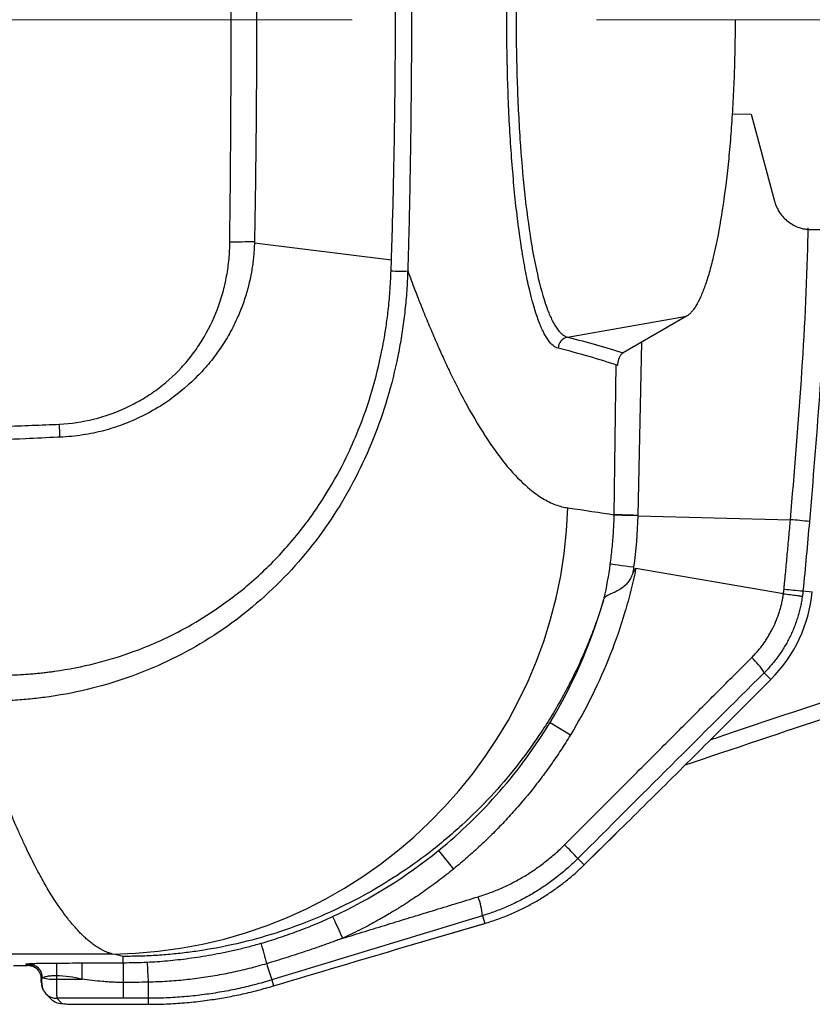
# Model space of a CAD drawing. Header units: millimetres. Extents: x 5 to 597, y 5 to 415.
# Tile 76 of 138: x 315 to 323, y 250 to 260. Entities that reach past the tile are written whole.
import ezdxf

# ---------------------------------------------------------------- set-up
doc = ezdxf.new("R2010")
doc.units = ezdxf.units.MM
doc.linetypes.add('CENTERX2', pattern=[20.32, 12.7, -2.54, 2.54, -2.54])

msp = doc.modelspace()

# ---------------------------------------------------------------- linework, layer by layer
at = {"color": 7, "linetype": 'CENTERX2', "lineweight": 18}
msp.add_line((285.1896, 260.359), (331.1923, 260.359), dxfattribs=at)
at = {"color": 7, "linetype": 'Continuous', "lineweight": 25}
for p, q in [((322.1578, 259.381), (322.3567, 259.3779)), ((322.3567, 259.3779), (322.5988, 258.4744)), ((322.9852, 258.1779), (323.9141, 258.1779)), ((318.6174, 257.8616), (317.1925, 258.0369)), ((320.4481, 257.06), (321.6846, 257.2775)), ((321.1782, 255.2045), (322.7648, 255.1636)), ((322.6922, 254.3947), (321.1582, 254.657)), ((322.8953, 254.4241), (322.9923, 254.4145)), ((322.4919, 253.5736), (322.5615, 253.504)), ((322.1398, 253.0823), (322.5615, 253.504)), ((322.5616, 253.5039), (322.1399, 253.0822)), ((322.5615, 253.504), (322.5616, 253.5039)), ((320.2663, 253.0567), (320.4779, 252.928)), ((322.1398, 253.0823), (322.1399, 253.0822)), ((320.9523, 251.904), (320.6199, 251.5769)), ((320.6208, 251.5779), (320.9532, 251.9049)), ((319.1061, 251.7262), (319.2625, 251.534)), ((320.5551, 251.6435), (320.6208, 251.5779)), ((318.7521, 250.7237), (319.5852, 250.9685)), ((318.7537, 250.7242), (319.5869, 250.9691)), ((319.5625, 251.0488), (319.5869, 250.9691)), ((319.5869, 250.9691), (319.5852, 250.9685)), ((318.7537, 250.7242), (318.7521, 250.7237)), ((315.7177, 250.6502), (300.8863, 250.6502)), ((315.135, 250.557), (315.135, 250.4249)), ((315.8276, 250.5607), (315.8276, 250.6262)), ((314.6896, 250.5315), (314.8293, 250.5315)), ((314.8293, 250.5315), (314.8159, 250.5449)), ((315.135, 250.4249), (315.1352, 250.3886)), ((315.1352, 250.3886), (315.3989, 250.3886)), ((315.8276, 250.355), (315.8276, 250.1904)), ((317.3724, 250.382), (317.3915, 250.3195)), ((315.0247, 250.2372), (315.0787, 250.1832)), ((315.8276, 250.1904), (315.1379, 250.1904)), ((315.1379, 250.1904), (315.1918, 250.1364)), ((316.0894, 250.1904), (316.0894, 250.1283)), ((315.4317, 250.1283), (316.0618, 250.1283)), ((315.4317, 250.1283), (315.4317, 250.1282)), ((315.4317, 250.1282), (316.0618, 250.1282)), ((316.0618, 250.1282), (316.0894, 250.1282))]:
    msp.add_line(p, q, dxfattribs=at)
at = {"color": 8, "linetype": 'Continuous', "lineweight": 25}
for p, q in [((321.2152, 257.0063), (321.1783, 255.2083)), ((320.9333, 255.2148), (320.9538, 256.7786)), ((316.0618, 250.1283), (316.0618, 250.1282)), ((316.0894, 250.1283), (316.0894, 250.1282))]:
    msp.add_line(p, q, dxfattribs=at)
at = {"color": 7, "linetype": 'Continuous', "lineweight": 25, "flags": 128}
for points in [[(317.1929, 258.0546), (317.1927, 258.0458), (317.1925, 258.0369)], [(321.6846, 257.2775), (321.3149, 257.0639), (321.0242, 256.8961)], [(321.1782, 255.2045), (321.1326, 255.2057), (321.0894, 255.2069), (321.0497, 255.208), (321.0144, 255.2089), (320.9845, 255.2097), (320.9606, 255.2104), (320.9434, 255.2109), (320.9332, 255.2112)], [(321.1783, 255.2083), (321.1327, 255.2095), (321.0895, 255.2107), (321.0498, 255.2117), (321.0145, 255.2126), (320.9846, 255.2134), (320.9607, 255.2141), (320.9435, 255.2145), (320.9333, 255.2148)], [(321.1348, 254.6688), (321.0897, 254.6749), (321.0469, 254.6807), (321.0076, 254.686), (320.9727, 254.6907), (320.9431, 254.6947), (320.9194, 254.698), (320.9022, 254.7003), (320.8921, 254.7017)], [(318.0055, 251.0395), (318.008, 251.034), (318.0141, 251.0207), (318.0236, 251.0001), (318.0362, 250.9728), (318.0516, 250.9396), (318.0692, 250.9014), (318.0886, 250.8593), (318.1093, 250.8146)]]:
    msp.add_lwpolyline(points, dxfattribs=at)
at = {"color": 7, "linetype": 'Continuous', "lineweight": 25}
for centre, radius, start, end in [((316.9925, 266.3924), 8.3402, 269.61807, 271.37672), ((318.707, 262.1946), 4.4473, 268.7954, 271.02602), ((320.471, 256.9418), 0.1204, 100.95227, 178.46014), ((310.6433, 255.9631), 4.5264, 0.73381, 2.44544), ((315.6578, 255.4472), 4.7973, 270.71552, 358.07603), ((322.397, 250.4678), 4.7102, 83.10998, 85.52198), ((323.5278, 262.4492), 8.05, 264.08271, 265.49351), ((321.504, 254.5614), 1.4955, 315, 354.36076), ((321.9305, 253.2424), 0.6517, 30.53369, 48.53361), ((320.9465, 251.9098), 0.00823, 314.55792, 323.59595), ((317.6434, 248.9569), 3.9619, 42.69704, 45.56522), ((320.6141, 251.5828), 0.00823, 314.55792, 323.59595), ((318.7817, 250.979), 0.7839, 5.10864, 19.90737), ((348.7219, 259.5984), 32.6793, 195.6876, 196.07386), ((308.5978, 250.0306), 7.5007, 2.50024, 4.0996), ((314.8368, 250.3965), 0.1543, 2.58117, 86.33039), ((330.4111, 254.5194), 13.6794, 196.86684, 197.60506), ((315.1377, 250.3501), 0.1598, 179.92574, 207.45589), ((315.1146, 250.8945), 0.5064, 255.86791, 272.33391), ((311.4735, 250.3288), 4.618, 358.28244, 0.36086), ((315.1916, 250.2961), 0.1597, 225.00606, 270.07823)]:
    msp.add_arc(centre, radius, start, end, dxfattribs=at)
at = {"color": 8, "linetype": 'Continuous', "lineweight": 25}
for centre, start, end in [((314.8161, 250.3852), 44.51633, 90.08024), ((315.1376, 250.3501), 224.93192, 270.08018)]:
    msp.add_arc(centre, 0.1597, start, end, dxfattribs=at)
at = {"color": 7, "linetype": 'Continuous', "lineweight": 25}
for points, knots in [([(320.3506, 256.945), (320.3145, 256.954), (320.2792, 256.9834), (320.2273, 257.0571), (320.2102, 257.0866), (320.1764, 257.1557), (320.1596, 257.1954), (320.1105, 257.3291), (320.0796, 257.436), (320.0362, 257.6223), (320.0222, 257.6888), (319.9952, 257.8307), (319.9821, 257.9062), (319.9453, 258.1414), (319.9235, 258.3113), (319.8949, 258.5857), (319.886, 258.6809), (319.8697, 258.8761), (319.8624, 258.9755), (319.8428, 259.2789), (319.8329, 259.4881), (319.8229, 259.8126), (319.8204, 259.9224), (319.8171, 260.1406), (319.8154, 260.3589), (319.8171, 260.5772), (319.8204, 260.7954), (319.8229, 260.9051), (319.8329, 261.2297), (319.8428, 261.4389), (319.8624, 261.7421), (319.8697, 261.8414), (319.8859, 262.0364), (319.8948, 262.1318), (319.9235, 262.4064), (319.9453, 262.5761), (319.982, 262.811), (319.995, 262.8863), (320.022, 263.0286), (320.0361, 263.0952), (320.0795, 263.2816), (320.1103, 263.3883), (320.1593, 263.5218), (320.1761, 263.5618), (320.21, 263.6312), (320.2271, 263.6608), (320.2791, 263.7346), (320.3145, 263.7641), (320.3506, 263.773)], [0, 0, 0, 0, 0.0625, 0.0625, 0.09375, 0.09375, 0.125, 0.125, 0.1875, 0.1875, 0.21875, 0.21875, 0.25, 0.25, 0.3125, 0.3125, 0.34375, 0.34375, 0.375, 0.375, 0.4375, 0.4375, 0.46875, 0.46875, 0.5, 0.53125, 0.53125, 0.5625, 0.5625, 0.625, 0.625, 0.65625, 0.65625, 0.6875, 0.6875, 0.75, 0.75, 0.78125, 0.78125, 0.8125, 0.8125, 0.875, 0.875, 0.90625, 0.90625, 0.9375, 0.9375, 1, 1, 1, 1]), ([(320.4481, 263.6581), (320.4436, 263.6568), (320.4347, 263.6544), (320.4217, 263.6486), (320.4094, 263.6415), (320.3977, 263.6334), (320.3868, 263.6244), (320.3765, 263.6148), (320.3669, 263.6049), (320.3579, 263.5947), (320.3497, 263.5845), (320.326, 263.5532), (320.2891, 263.4911), (320.221, 263.3341), (320.1443, 263.0747), (320.0629, 262.659), (319.9982, 262.1685), (319.9495, 261.6022), (319.92, 260.9939), (319.91, 260.3589), (319.9201, 259.7239), (319.9495, 259.1154), (319.9982, 258.549), (320.063, 258.0584), (320.1445, 257.6425), (320.2212, 257.3833), (320.2893, 257.2266), (320.3289, 257.1601), (320.3587, 257.1221), (320.3772, 257.102), (320.3984, 257.0836), (320.4223, 257.068), (320.4392, 257.0628), (320.4481, 257.06)], [0, 0, 0, 0, 0.0079687, 0.0155585, 0.0227684, 0.0295978, 0.036046, 0.0421123, 0.047796, 0.0530967, 0.0580138, 0.0625467, 0.0954947, 0.1252147, 0.1905263, 0.250185, 0.3138039, 0.3751077, 0.4378797, 0.5000133, 0.5621546, 0.6249379, 0.6862682, 0.7499202, 0.8096161, 0.8749825, 0.9046404, 0.9375216, 0.9469607, 0.9579329, 0.9704338, 0.9844581, 1, 1, 1, 1]), ([(318.6174, 257.8616), (318.6216, 257.9995), (318.6297, 258.2613), (318.6389, 258.6366), (318.6459, 258.9796), (318.651, 259.2986), (318.6547, 259.5989), (318.6572, 259.8835), (318.6585, 260.154), (318.6589, 260.5467), (318.6562, 261.0582), (318.6481, 261.6397), (318.638, 262.1241), (318.629, 262.4751), (318.6216, 262.7212), (318.6175, 262.8713), (318.6145, 262.946), (318.6135, 262.9698)], [0, 0, 0, 0, 0.081014, 0.1537971, 0.2203903, 0.2824926, 0.3411387, 0.396739, 0.4496063, 0.4999935, 0.6272715, 0.7499597, 0.8414796, 0.9117795, 0.9561341, 0.9860243, 1, 1, 1, 1]), ([(318.7866, 262.9701), (318.788, 262.9157), (318.7896, 262.8613), (318.7926, 262.7525), (318.797, 262.5893), (318.8009, 262.4261), (318.808, 262.0997), (318.812, 261.8821), (318.8216, 261.2294), (318.8247, 260.7942), (318.8247, 259.9239), (318.8216, 259.4887), (318.812, 258.836), (318.808, 258.6184), (318.8009, 258.292), (318.7983, 258.1832), (318.7941, 258.02), (318.7926, 257.9656), (318.7896, 257.8568), (318.788, 257.8024), (318.7866, 257.748)], [0, 0, 0, 0, 0.03125, 0.03125, 0.0625, 0.125, 0.125, 0.25, 0.25, 0.5, 0.5, 0.75, 0.75, 0.875, 0.875, 0.9375, 0.9375, 0.96875, 0.96875, 1, 1, 1, 1]), ([(316.9369, 258.0524), (316.945, 258.8213), (316.9511, 259.5902), (316.9511, 261.1279), (316.945, 261.8968), (316.9369, 262.6657)], [0, 0, 0, 0, 0.5, 0.5, 1, 1, 1, 1]), ([(317.1929, 262.6635), (317.1948, 262.5561), (317.1986, 262.3508), (317.203, 262.0588), (317.2063, 261.8006), (317.21, 261.443), (317.2133, 260.9668), (317.2151, 260.3722), (317.2137, 259.8626), (317.2114, 259.4786), (317.2086, 259.1286), (317.2036, 258.6647), (317.1968, 258.2807), (317.1929, 258.0546)], [0, 0, 0, 0, 0.069966, 0.1337088, 0.1900974, 0.2380554, 0.3665062, 0.5000002, 0.624962, 0.6980652, 0.74994, 0.8527483, 1, 1, 1, 1]), ([(322.1896, 260.359), (322.1895, 260.3317), (322.1894, 260.2772), (322.1888, 260.1954), (322.1878, 260.1139), (322.1864, 260.0325), (322.1846, 259.9514), (322.1823, 259.8704), (322.1775, 259.7225), (322.1681, 259.5096), (322.151, 259.2381), (322.1295, 258.9767), (322.095, 258.6441), (322.0418, 258.2635), (321.9774, 257.9425), (321.921, 257.7278), (321.8764, 257.5889), (321.8301, 257.4733), (321.7905, 257.3971), (321.7583, 257.3483), (321.7338, 257.318), (321.7093, 257.2937), (321.6928, 257.2829), (321.6846, 257.2775)], [0, 0, 0, 0, 0.0178714, 0.0357126, 0.0535364, 0.0713556, 0.0891829, 0.1070312, 0.1249131, 0.1874604, 0.2500666, 0.3123388, 0.3746933, 0.4998581, 0.6242702, 0.6868865, 0.749568, 0.8118354, 0.8741385, 0.9056359, 0.9370687, 0.9685018, 1, 1, 1, 1]), ([(322.5988, 258.4744), (322.6012, 258.466), (322.6061, 258.4492), (322.6154, 258.4247), (322.6261, 258.4009), (322.6385, 258.3779), (322.6592, 258.3445), (322.6919, 258.3032), (322.7406, 258.2592), (322.7957, 258.2235), (322.8494, 258.2004), (322.8984, 258.1866), (322.9415, 258.1793), (322.9706, 258.1784), (322.9852, 258.1779)], [0, 0, 0, 0, 0.0501754, 0.100061, 0.1498721, 0.1998249, 0.2501338, 0.3748756, 0.5000362, 0.624778, 0.7499386, 0.8333675, 0.9163859, 1, 1, 1, 1]), ([(315.1656, 256.1562), (315.2854, 256.1624), (315.4041, 256.18), (315.6371, 256.2376), (315.7494, 256.2768), (315.9113, 256.3517), (315.9642, 256.3792), (316.0679, 256.4398), (316.1184, 256.4727), (316.2634, 256.5779), (316.3523, 256.6567), (316.4739, 256.7881), (316.5127, 256.8343), (316.5853, 256.9303), (316.619, 256.9797), (316.7124, 257.1319), (316.7647, 257.2388), (316.8287, 257.4069), (316.8476, 257.4643), (316.8797, 257.5796), (316.8931, 257.6377), (316.9147, 257.7547), (316.9228, 257.8136), (316.9339, 257.9324), (316.9363, 257.9922), (316.9369, 258.0524)], [0, 0, 0, 0, 0.125, 0.125, 0.25, 0.25, 0.3125, 0.3125, 0.375, 0.375, 0.5, 0.5, 0.5625, 0.5625, 0.625, 0.625, 0.75, 0.75, 0.8125, 0.8125, 0.875, 0.875, 0.9375, 0.9375, 1, 1, 1, 1]), ([(317.1925, 258.0369), (317.1918, 258.0173), (317.1904, 257.977), (317.1858, 257.9154), (317.1791, 257.8514), (317.17, 257.7851), (317.1583, 257.7167), (317.1437, 257.6465), (317.1261, 257.5746), (317.1053, 257.501), (317.081, 257.4262), (317.0531, 257.3503), (317.0067, 257.2386), (316.9362, 257.0967), (316.8332, 256.9315), (316.7145, 256.7759), (316.5349, 256.581), (316.2488, 256.3475), (315.9481, 256.1935), (315.7248, 256.1168), (315.6229, 256.0874), (315.5171, 256.0625), (315.4065, 256.0426), (315.2901, 256.0276), (315.2103, 256.0233), (315.1693, 256.0211)], [0, 0, 0, 0, 0.0187874, 0.0384391, 0.0589118, 0.0801794, 0.1022239, 0.1250235, 0.1485681, 0.172851, 0.1978534, 0.223562, 0.2499728, 0.3131596, 0.3744628, 0.4354597, 0.4996985, 0.6271133, 0.7861852, 0.8192744, 0.8530289, 0.8876331, 0.9233779, 0.9606424, 1, 1, 1, 1]), ([(318.6135, 257.7483), (318.6141, 257.7659), (318.6155, 257.8036), (318.6167, 257.8414), (318.6174, 257.8616)], [0, 0, 0, 0, 0.4646112, 1, 1, 1, 1]), ([(318.7866, 257.748), (318.7852, 257.7138), (318.7825, 257.6456), (318.776, 257.5438), (318.7678, 257.4429), (318.7579, 257.3432), (318.7463, 257.2445), (318.733, 257.1469), (318.718, 257.0506), (318.7015, 256.9555), (318.6608, 256.7448), (318.581, 256.424), (318.4344, 256.0015), (318.2495, 255.5965), (317.9513, 255.0825), (317.483, 254.5001), (316.904, 254.0297), (316.3903, 253.7341), (315.9852, 253.5547), (315.5608, 253.418), (315.2129, 253.3446), (314.9489, 253.3083), (314.7739, 253.2912), (314.5962, 253.2811), (314.4163, 253.2775), (314.2957, 253.2812), (314.235, 253.283)], [0, 0, 0, 0, 0.0143985, 0.0286832, 0.0428502, 0.0568957, 0.0708156, 0.0846063, 0.098264, 0.1117851, 0.125166, 0.1884464, 0.2505462, 0.312979, 0.3754193, 0.5003497, 0.6253815, 0.6873637, 0.7498655, 0.8118266, 0.8750958, 0.8994683, 0.9241669, 0.9491699, 0.9744552, 1, 1, 1, 1]), ([(314.2741, 253.5551), (314.3051, 253.5535), (314.3658, 253.5503), (314.4551, 253.5481), (314.5406, 253.5475), (314.6221, 253.5486), (314.6994, 253.5511), (314.7724, 253.5547), (314.841, 253.5592), (314.905, 253.5645), (314.9644, 253.5703), (315.0189, 253.5763), (315.0685, 253.5825), (315.2445, 253.6063), (315.5362, 253.6634), (315.8921, 253.7727), (316.199, 253.8966), (316.4819, 254.0361), (316.7428, 254.1942), (317.0413, 254.4079), (317.2886, 254.6235), (317.5149, 254.8612), (317.6542, 255.0267), (317.8006, 255.2199), (317.9682, 255.4702), (318.1357, 255.776), (318.2934, 256.1312), (318.42, 256.4965), (318.4976, 256.8105), (318.5397, 257.0316), (318.5631, 257.1752), (318.5851, 257.3447), (318.6039, 257.5386), (318.6102, 257.676), (318.6135, 257.7483)], [0, 0, 0, 0, 0.0137894, 0.0270294, 0.0396997, 0.0517804, 0.0632517, 0.0740935, 0.0842864, 0.0938116, 0.102651, 0.1107872, 0.1182034, 0.1248834, 0.1897512, 0.2500793, 0.2901141, 0.3367332, 0.3901036, 0.4254103, 0.4996749, 0.5352279, 0.5708991, 0.5954708, 0.6426517, 0.7041818, 0.7495767, 0.8144694, 0.8749049, 0.8924243, 0.9139347, 0.9392052, 0.9679847, 1, 1, 1, 1]), ([(318.7866, 257.748), (318.7986, 257.7159), (318.8225, 257.6517), (318.8583, 257.5576), (318.8942, 257.4652), (318.9299, 257.3747), (318.9657, 257.2861), (319.0015, 257.1993), (319.0372, 257.1143), (319.0729, 257.0312), (319.1086, 256.95), (319.1444, 256.8705), (319.1801, 256.793), (319.2752, 256.5911), (319.4295, 256.2916), (319.6417, 255.9466), (319.8514, 255.6719), (320.0117, 255.5137), (320.1244, 255.4269), (320.1913, 255.3829), (320.2575, 255.3466), (320.3232, 255.3183), (320.3883, 255.2973), (320.431, 255.2898), (320.4524, 255.2861)], [0, 0, 0, 0, 0.0208794, 0.0417448, 0.0625986, 0.0834429, 0.1042802, 0.1251127, 0.1459427, 0.1667725, 0.1876044, 0.2084408, 0.2292839, 0.250136, 0.3752171, 0.5003409, 0.625325, 0.7505074, 0.792034, 0.8335612, 0.8751053, 0.9166824, 0.9583087, 1, 1, 1, 1]), ([(321.0242, 256.8961), (321.0216, 256.8944), (321.0165, 256.8912), (321.009, 256.8843), (321.0019, 256.8761), (320.9947, 256.8657), (320.9877, 256.8532), (320.9815, 256.8388), (320.9767, 256.8246), (320.9732, 256.8112), (320.9705, 256.7976), (320.9693, 256.787), (320.9687, 256.7821)], [0, 0, 0, 0, 0.13339708, 0.26066114, 0.38200757, 0.49768481, 0.63098821, 0.74797937, 0.82740872, 0.89482184, 0.9515905, 1, 1, 1, 1]), ([(305.9793, 255.7836), (307.5134, 255.845), (309.0465, 255.9077), (311.3432, 256.0013), (312.1083, 256.0327), (313.2552, 256.0792), (313.6375, 256.0947), (314.2106, 256.1178), (314.4972, 256.1293), (314.8314, 256.1427), (314.9746, 256.1485), (315.0701, 256.1523), (315.1178, 256.1537), (315.1656, 256.1562)], [0, 0, 0, 0, 0.5, 0.5, 0.75, 0.75, 0.875, 0.875, 0.9375, 0.96875, 0.984375, 0.984375, 1, 1, 1, 1]), ([(315.1445, 256.0203), (315.0338, 256.0151), (314.5987, 255.9948), (313.7279, 255.9543), (312.7539, 255.9094), (311.6641, 255.8592), (310.6737, 255.8138), (309.573, 255.7634), (308.605, 255.7191), (307.6838, 255.6769), (306.8156, 255.637), (306.255, 255.6112), (305.9842, 255.5987)], [0, 0, 0, 0, 0.0363342, 0.1428404, 0.2857013, 0.3557033, 0.4999732, 0.6101131, 0.7160742, 0.8167332, 0.9114682, 1, 1, 1, 1]), ([(330.614, 255.5748), (328.6492, 254.9317), (325.6637, 253.9544), (322.686, 252.9541), (321.6681, 252.6122)], [0, 0, 0, 0, 0.6581437, 1, 1, 1, 1]), ([(320.8921, 254.7017), (320.8957, 254.7297), (320.903, 254.7858), (320.9121, 254.8703), (320.9197, 254.9552), (320.9258, 255.0403), (320.9305, 255.1256), (320.9323, 255.1826), (320.9332, 255.2112)], [0, 0, 0, 0, 0.1658031, 0.3320082, 0.4985729, 0.6654549, 0.8326115, 1, 1, 1, 1]), ([(322.6979, 254.4421), (322.6994, 254.4571), (322.7023, 254.4871), (322.7082, 254.5472), (322.7184, 254.6524), (322.7325, 254.8027), (322.749, 254.9831), (322.7595, 255.1034), (322.7648, 255.1636)], [0, 0, 0, 0, 0.0625, 0.1250002, 0.2500004, 0.5000004, 0.7499411, 1, 1, 1, 1]), ([(321.1582, 254.657), (321.1544, 254.6387), (321.1503, 254.6193), (321.142, 254.5811), (321.1378, 254.5622), (321.1248, 254.5053), (321.0976, 254.3918), (321.0667, 254.2792), (321.0002, 254.0554), (320.9494, 253.9082), (320.7785, 253.4737), (320.6397, 253.1939), (320.4779, 252.928)], [0, 0, 0, 0, 0.03125, 0.03125, 0.0625, 0.0625, 0.125, 0.25, 0.25, 0.5, 0.5, 1, 1, 1, 1]), ([(321.1254, 254.6033), (321.1278, 254.6088), (321.132, 254.6187), (321.1381, 254.6315), (321.1432, 254.6412), (321.1475, 254.6484), (321.1513, 254.6532), (321.1547, 254.6566), (321.1572, 254.6569), (321.1582, 254.657)], [0, 0, 0, 0, 0.2762985, 0.5008554, 0.6601156, 0.7877586, 0.8847015, 0.9530705, 1, 1, 1, 1]), ([(321.1254, 254.6033), (321.1217, 254.5947), (321.1143, 254.578), (321.1018, 254.5544), (321.0885, 254.5327), (321.0745, 254.5128), (321.0515, 254.4849), (321.0147, 254.4518), (320.9655, 254.4223), (320.9176, 254.4006), (320.8832, 254.3857), (320.8586, 254.3731), (320.8414, 254.3619), (320.8341, 254.3528), (320.8302, 254.348)], [0, 0, 0, 0, 0.0547087, 0.1068536, 0.1566324, 0.2042817, 0.2500815, 0.3711891, 0.4996419, 0.6153249, 0.7498696, 0.8209365, 0.9048343, 1, 1, 1, 1]), ([(320.8212, 254.3235), (320.8224, 254.3275), (320.8247, 254.3347), (320.8278, 254.3435), (320.8294, 254.3466), (320.8301, 254.348)], [0, 0, 0, 0, 0.4062559, 0.7343831, 1, 1, 1, 1]), ([(322.3621, 253.7308), (322.3731, 253.7421), (322.3951, 253.7645), (322.4263, 253.7999), (322.456, 253.8363), (322.4842, 253.8738), (322.5109, 253.9125), (322.536, 253.9523), (322.5595, 253.9932), (322.5888, 254.0491), (322.621, 254.121), (322.6491, 254.2001), (322.6674, 254.2654), (322.6785, 254.3144), (322.6866, 254.3558), (322.6903, 254.382), (322.6922, 254.3947)], [0, 0, 0, 0, 0.0627056, 0.1252079, 0.1875739, 0.2498699, 0.3121621, 0.3745156, 0.4369949, 0.4996632, 0.6251792, 0.7497071, 0.8325447, 0.8947133, 0.9491561, 1, 1, 1, 1]), ([(322.8887, 254.3686), (322.886, 254.3506), (322.8805, 254.3144), (322.8696, 254.2604), (322.8567, 254.2066), (322.8415, 254.1532), (322.8242, 254.1002), (322.8046, 254.0478), (322.7829, 253.996), (322.759, 253.9448), (322.7329, 253.8945), (322.7047, 253.8451), (322.6744, 253.7967), (322.642, 253.7495), (322.6075, 253.7034), (322.571, 253.6586), (322.5326, 253.6151), (322.5055, 253.5874), (322.4919, 253.5736)], [0, 0, 0, 0, 0.0605688, 0.12139, 0.1824647, 0.243794, 0.3053792, 0.3672213, 0.4293214, 0.4916806, 0.5542998, 0.6171802, 0.6803227, 0.7437283, 0.8073979, 0.8713325, 0.9355329, 1, 1, 1, 1]), ([(322.6922, 254.3947), (322.7168, 254.3914), (322.7421, 254.3879), (322.7898, 254.3815), (322.812, 254.3785), (322.8489, 254.3736), (322.8634, 254.3717), (322.8829, 254.3692), (322.8878, 254.3686), (322.8887, 254.3686)], [0, 0, 0, 0, 0.25, 0.25, 0.5, 0.5, 0.75, 0.75, 1, 1, 1, 1]), ([(320.8212, 254.3235), (320.8124, 254.2955), (320.7947, 254.2393), (320.7661, 254.1545), (320.7357, 254.0689), (320.7034, 253.9825), (320.669, 253.8955), (320.6326, 253.8078), (320.5941, 253.7195), (320.5534, 253.6306), (320.5104, 253.5413), (320.4652, 253.4516), (320.4176, 253.3616), (320.3676, 253.2713), (320.3152, 253.1808), (320.2603, 253.0902), (320.2028, 252.9996), (320.0921, 252.8328), (319.9148, 252.5909), (319.6502, 252.2819), (319.3483, 251.9816), (318.9196, 251.6207), (318.3193, 251.228), (317.6681, 250.9414), (317.1095, 250.7759), (316.7763, 250.7066), (316.5224, 250.6691), (316.3559, 250.6499), (316.1842, 250.6359), (316.0076, 250.6271), (315.8881, 250.6265), (315.8276, 250.6262)], [0, 0, 0, 0, 0.0146339, 0.0293928, 0.0442787, 0.0592938, 0.07444, 0.0897193, 0.1051336, 0.1206848, 0.1363746, 0.1522048, 0.1681772, 0.1842933, 0.2005548, 0.2169634, 0.2335204, 0.2502274, 0.3092831, 0.370619, 0.4342843, 0.5003227, 0.6202576, 0.7502108, 0.8110665, 0.8749349, 0.8986273, 0.9229799, 0.9479929, 0.9736662, 1, 1, 1, 1]), ([(320.4171, 251.7859), (320.4818, 251.8507), (320.6112, 251.9801), (320.8052, 252.1742), (320.9994, 252.3684), (321.1945, 252.5634), (321.4316, 252.8005), (321.7115, 253.0805), (322.0354, 253.4044), (322.2526, 253.6214), (322.3621, 253.7308)], [0, 0, 0, 0, 0.0998064, 0.1993378, 0.2989722, 0.3990744, 0.4999939, 0.6645495, 0.8308673, 1, 1, 1, 1]), ([(315.7177, 250.6502), (315.7079, 250.6531), (315.6881, 250.6588), (315.6579, 250.6703), (315.627, 250.6841), (315.5954, 250.7005), (315.5631, 250.7196), (315.5302, 250.7415), (315.4965, 250.7663), (315.4622, 250.7942), (315.4271, 250.8252), (315.3914, 250.8595), (315.355, 250.8972), (315.3179, 250.9384), (315.2801, 250.9832), (315.2416, 251.0319), (315.2025, 251.0844), (315.1626, 251.1409), (315.122, 251.2016), (315.0808, 251.2666), (315.0388, 251.3359), (314.9964, 251.4095), (314.9531, 251.4881), (314.9085, 251.5725), (314.8621, 251.6642), (314.814, 251.7636), (314.764, 251.8712), (314.7123, 251.9873), (314.6588, 252.1125), (314.6036, 252.2472), (314.5465, 252.392), (314.4877, 252.5473), (314.427, 252.7135), (314.3646, 252.8914), (314.3005, 253.0808), (314.257, 253.2151), (314.235, 253.283)], [0, 0, 0, 0, 0.0215161, 0.0434, 0.0656518, 0.0882715, 0.1112591, 0.1346147, 0.1583381, 0.1824295, 0.2068889, 0.2317162, 0.2569115, 0.2824748, 0.3084061, 0.3347054, 0.3613726, 0.3884079, 0.4158112, 0.4435826, 0.4717219, 0.5002294, 0.528762, 0.558397, 0.5891343, 0.620974, 0.653916, 0.6879604, 0.7231071, 0.7593562, 0.7967076, 0.8351614, 0.8747175, 0.915376, 0.9571368, 1, 1, 1, 1]), ([(320.9532, 251.9049), (321.1436, 252.0923), (321.3401, 252.2865), (321.7381, 252.6814), (321.9396, 252.8821), (322.1398, 253.0823)], [0, 0, 0, 0, 0.5, 0.5, 1, 1, 1, 1]), ([(320.4779, 252.928), (320.4615, 252.9013), (320.4288, 252.848), (320.378, 252.7694), (320.3262, 252.6918), (320.2732, 252.6155), (320.2073, 252.5238), (320.0958, 252.3759), (319.9584, 252.209), (319.8064, 252.0406), (319.6774, 251.9071), (319.5437, 251.7779), (319.4058, 251.6529), (319.3103, 251.5737), (319.2625, 251.534)], [0, 0, 0, 0, 0.0505561, 0.1009262, 0.1511105, 0.2011097, 0.2509238, 0.3334675, 0.4999975, 0.5997433, 0.6996166, 0.7996168, 0.8997441, 1, 1, 1, 1]), ([(319.5188, 251.2459), (319.54, 251.2526), (319.5823, 251.2659), (319.6449, 251.2884), (319.7067, 251.3126), (319.7677, 251.3387), (319.8278, 251.3665), (319.8869, 251.3962), (319.945, 251.4277), (320.0021, 251.4609), (320.0582, 251.4958), (320.1131, 251.5323), (320.1669, 251.5706), (320.2195, 251.6105), (320.2709, 251.6519), (320.321, 251.695), (320.3699, 251.7395), (320.4013, 251.7704), (320.4171, 251.7859)], [0, 0, 0, 0, 0.0630196, 0.1259042, 0.1886687, 0.2513278, 0.3138958, 0.376387, 0.4388152, 0.5011941, 0.563537, 0.6258571, 0.6881672, 0.7504798, 0.8128075, 0.8751621, 0.9375558, 1, 1, 1, 1]), ([(320.5551, 251.6435), (320.539, 251.6276), (320.5066, 251.5958), (320.4563, 251.5498), (320.4047, 251.5051), (320.3518, 251.4619), (320.2976, 251.4202), (320.2421, 251.3799), (320.1855, 251.3413), (320.1277, 251.3042), (320.0687, 251.2688), (320.0087, 251.2351), (319.9477, 251.203), (319.8856, 251.1727), (319.8227, 251.1442), (319.7589, 251.1175), (319.6942, 251.0926), (319.6288, 251.0695), (319.5846, 251.0557), (319.5625, 251.0488)], [0, 0, 0, 0, 0.0581843, 0.1164469, 0.1747881, 0.2332083, 0.2917078, 0.3502869, 0.4089459, 0.4676851, 0.5265049, 0.5854056, 0.6443875, 0.7034508, 0.7625959, 0.8218231, 0.8811326, 0.9405248, 1, 1, 1, 1]), ([(319.5869, 250.9691), (319.6102, 250.9762), (319.6563, 250.9902), (319.7241, 251.0136), (319.7898, 251.0382), (319.8534, 251.0642), (319.915, 251.0913), (319.9745, 251.1195), (320.0319, 251.1486), (320.0873, 251.1784), (320.1598, 251.2199), (320.2481, 251.2749), (320.3498, 251.3458), (320.4458, 251.4201), (320.5363, 251.4969), (320.5928, 251.5511), (320.6208, 251.5779)], [0, 0, 0, 0, 0.0607682, 0.1202851, 0.1785499, 0.2355619, 0.2913206, 0.3458254, 0.3990757, 0.4510713, 0.5018117, 0.6062097, 0.7082246, 0.807859, 0.9051161, 1, 1, 1, 1]), ([(319.2625, 251.534), (319.2371, 251.5136), (319.1864, 251.4728), (319.109, 251.4133), (319.0306, 251.3551), (318.9512, 251.2984), (318.8708, 251.2431), (318.7894, 251.1892), (318.702, 251.1335), (318.5981, 251.0702), (318.4665, 250.9946), (318.3008, 250.9057), (318.1768, 250.8467), (318.1093, 250.8146)], [0, 0, 0, 0, 0.0716332, 0.1432655, 0.2148977, 0.2865303, 0.3581639, 0.4297986, 0.5014346, 0.5862558, 0.6976264, 0.835543, 1, 1, 1, 1]), ([(318.1093, 250.8146), (318.1872, 250.8384), (318.3428, 250.8861), (318.5762, 250.9577), (318.8099, 251.0293), (319.0446, 251.101), (319.281, 251.1732), (319.4393, 251.2216), (319.5188, 251.2459)], [0, 0, 0, 0, 0.16566396, 0.33100198, 0.49658089, 0.66294017, 0.83058833, 1, 1, 1, 1]), ([(317.2599, 250.7622), (317.2891, 250.7707), (317.3492, 250.7883), (317.4415, 250.8176), (317.5384, 250.8503), (317.6355, 250.8852), (317.731, 250.9218), (317.8232, 250.9592), (317.9148, 250.9983), (317.9752, 251.0257), (318.0055, 251.0395)], [0, 0, 0, 0, 0.1145936, 0.2361075, 0.364542, 0.4998971, 0.6249076, 0.7499178, 0.8749419, 1, 1, 1, 1]), ([(316.0794, 250.5669), (316.1135, 250.5687), (316.183, 250.5725), (316.2891, 250.581), (316.3989, 250.5919), (316.5122, 250.6057), (316.629, 250.6226), (316.7492, 250.6428), (316.8726, 250.6665), (316.9992, 250.6942), (317.1289, 250.7257), (317.2158, 250.7499), (317.2599, 250.7622)], [0, 0, 0, 0, 0.0855207, 0.1742587, 0.2662141, 0.361387, 0.4597777, 0.5613861, 0.6662124, 0.7742568, 0.8855193, 1, 1, 1, 1]), ([(318.1093, 250.8146), (318.1052, 250.8131), (318.0971, 250.8101), (318.0808, 250.804), (318.0524, 250.7935), (317.9954, 250.7726), (317.8811, 250.7316), (317.7171, 250.6752), (317.5192, 250.6106), (317.3865, 250.5704), (317.3202, 250.5503)], [0, 0, 0, 0, 0.0156257, 0.0312524, 0.0625052, 0.1250089, 0.2500102, 0.4999981, 0.7504105, 1, 1, 1, 1]), ([(314.8467, 250.5505), (314.8589, 250.5514), (314.8752, 250.5523), (314.915, 250.5539), (314.9386, 250.5546), (314.9906, 250.5558), (315.019, 250.5563), (315.077, 250.5568), (315.1066, 250.557), (315.135, 250.557)], [0, 0, 0, 0, 0.25, 0.25, 0.5, 0.5, 0.75, 0.75, 1, 1, 1, 1]), ([(315.3989, 250.5583), (315.4047, 250.5583), (315.412, 250.5584), (315.4299, 250.5585), (315.4408, 250.5586), (315.4642, 250.5588), (315.4797, 250.5589), (315.4941, 250.5591), (315.5004, 250.5591), (315.5033, 250.5591), (315.5045, 250.5591), (315.5053, 250.5591), (315.5055, 250.5591), (315.5269, 250.5593), (315.5558, 250.5595), (315.5858, 250.5598), (315.5998, 250.5599), (315.6066, 250.5599), (315.6095, 250.5599), (315.6114, 250.5599), (315.6121, 250.5599), (315.6324, 250.5601), (315.6602, 250.5602), (315.6909, 250.5604), (315.7058, 250.5605), (315.7121, 250.5605), (315.7163, 250.5605), (315.7181, 250.5605), (315.758, 250.5607), (315.7937, 250.5607), (315.8276, 250.5607)], [0, 0, 0, 0, 0.0625, 0.0625, 0.125, 0.125, 0.1875, 0.21875, 0.234375, 0.2421875, 0.2460938, 0.2460938, 0.25, 0.25, 0.375, 0.4375, 0.46875, 0.484375, 0.4921875, 0.4921875, 0.5, 0.5, 0.625, 0.6875, 0.71875, 0.734375, 0.734375, 0.75, 0.75, 1, 1, 1, 1]), ([(315.3989, 250.5583), (315.3989, 250.5575), (315.3989, 250.5532), (315.3989, 250.5365), (315.3989, 250.5239), (315.3989, 250.4921), (315.3989, 250.4729), (315.3989, 250.4317), (315.3989, 250.4098), (315.3989, 250.3886)], [0, 0, 0, 0, 0.25, 0.25, 0.5, 0.5, 0.75, 0.75, 1, 1, 1, 1]), ([(315.8276, 250.5607), (315.8276, 250.5597), (315.8276, 250.5545), (315.8276, 250.5346), (315.8276, 250.5198), (315.8276, 250.4821), (315.8276, 250.4593), (315.8276, 250.4092), (315.8276, 250.3821), (315.8276, 250.355)], [0, 0, 0, 0, 0.25, 0.25, 0.5, 0.5, 0.75, 0.75, 1, 1, 1, 1]), ([(314.8159, 250.5449), (314.8149, 250.5459), (314.8166, 250.5469), (314.8267, 250.5487), (314.835, 250.5496), (314.8467, 250.5505)], [0, 0, 0, 0, 0.5, 0.5, 1, 1, 1, 1]), ([(314.9403, 250.4828), (314.9373, 250.4871), (314.9233, 250.5069), (314.8827, 250.5256), (314.8466, 250.5296), (314.8293, 250.5315)], [0, 0, 0, 0, 0.1252033, 0.5797355, 1, 1, 1, 1]), ([(314.9291, 250.4981), (314.9361, 250.4901), (314.9499, 250.4745), (314.9689, 250.4389), (314.973, 250.4097), (314.9756, 250.3908)], [0, 0, 0, 0, 0.2668633, 0.5252046, 1, 1, 1, 1]), ([(317.3202, 250.5503), (317.2892, 250.5413), (317.2273, 250.5233), (317.134, 250.4988), (317.0405, 250.4762), (316.9468, 250.4556), (316.8529, 250.4369), (316.7587, 250.4202), (316.6643, 250.4055), (316.5696, 250.3926), (316.4746, 250.3817), (316.3792, 250.3727), (316.2836, 250.3657), (316.1876, 250.3605), (316.1235, 250.3588), (316.0914, 250.3579)], [0, 0, 0, 0, 0.0775966, 0.1549132, 0.2319966, 0.3088933, 0.385649, 0.4623087, 0.5389173, 0.6155196, 0.6921599, 0.7688829, 0.8457336, 0.9227574, 1, 1, 1, 1]), ([(314.978, 250.3975), (314.9772, 250.3964), (314.9759, 250.3942), (314.9754, 250.39), (314.9756, 250.3866), (314.9758, 250.385)], [0, 0, 0, 0, 0.3691319, 0.6994577, 1, 1, 1, 1]), ([(314.978, 250.3503), (314.9775, 250.3507), (314.9771, 250.354), (314.9763, 250.3663), (314.976, 250.3751), (314.9758, 250.385)], [0, 0, 0, 0, 0.5, 0.5, 1, 1, 1, 1]), ([(314.9774, 250.4108), (314.9787, 250.38), (314.9806, 250.3312), (314.9971, 250.2727), (315.0151, 250.2496), (315.0247, 250.2372)], [0, 0, 0, 0, 0.4447992, 0.7025664, 1, 1, 1, 1]), ([(315.135, 250.4249), (315.1291, 250.4249), (315.1173, 250.4248), (315.0997, 250.4242), (315.0824, 250.4231), (315.0656, 250.4215), (315.0467, 250.4191), (315.0264, 250.4153), (315.0059, 250.41), (314.9961, 250.4057), (314.991, 250.4035)], [0, 0, 0, 0, 0.0955179, 0.1921481, 0.2900985, 0.3895686, 0.4907492, 0.6467763, 0.8163921, 1, 1, 1, 1]), ([(315.1352, 250.3886), (315.1352, 250.3812), (315.1353, 250.3661), (315.1354, 250.3434), (315.1355, 250.3203), (315.1357, 250.2971), (315.1359, 250.2745), (315.1361, 250.253), (315.1364, 250.2333), (315.1367, 250.2163), (315.1371, 250.2029), (315.1374, 250.1933), (315.1377, 250.1914), (315.1379, 250.1904)], [0, 0, 0, 0, 0.06866062, 0.14177293, 0.21933639, 0.30135036, 0.38781419, 0.47872715, 0.57408846, 0.67389729, 0.77815278, 0.886854, 1, 1, 1, 1]), ([(315.8276, 250.355), (315.8109, 250.3551), (315.7767, 250.3554), (315.7243, 250.3573), (315.6695, 250.3605), (315.5965, 250.3661), (315.506, 250.3754), (315.4346, 250.3842), (315.3989, 250.3886)], [0, 0, 0, 0, 0.1163275, 0.2381903, 0.3656535, 0.4987739, 0.7491297, 1, 1, 1, 1]), ([(317.3724, 250.382), (317.3428, 250.3731), (317.2835, 250.3554), (317.1939, 250.3312), (317.1038, 250.3087), (317.0132, 250.2882), (316.9222, 250.2696), (316.8307, 250.253), (316.7389, 250.2382), (316.6468, 250.2254), (316.5543, 250.2146), (316.4617, 250.2058), (316.3688, 250.1989), (316.2758, 250.194), (316.1826, 250.1909), (316.1205, 250.1905), (316.0894, 250.1904)], [0, 0, 0, 0, 0.0712611, 0.1425479, 0.2138605, 0.2851988, 0.3565629, 0.4279528, 0.4993684, 0.5708099, 0.6422771, 0.7137701, 0.7852889, 0.8568334, 0.9284038, 1, 1, 1, 1]), ([(316.0894, 250.1283), (316.1208, 250.1285), (316.1836, 250.1289), (316.2778, 250.1319), (316.3721, 250.1368), (316.4664, 250.1437), (316.5608, 250.1525), (316.655, 250.1634), (316.7715, 250.1793), (316.9101, 250.2022), (317.0708, 250.2349), (317.2318, 250.2734), (317.3381, 250.3041), (317.3915, 250.3195)], [0, 0, 0, 0, 0.0710119, 0.1421506, 0.213424, 0.2848401, 0.3564068, 0.4281319, 0.5000232, 0.6229853, 0.7472778, 0.8729375, 1, 1, 1, 1]), ([(315.1918, 250.1364), (315.1928, 250.1354), (315.1988, 250.1344), (315.2233, 250.1324), (315.2417, 250.1315), (315.2882, 250.1299), (315.3161, 250.1293), (315.374, 250.1285), (315.4039, 250.1283), (315.4317, 250.1283)], [0, 0, 0, 0, 0.25, 0.25, 0.5, 0.5, 0.75, 0.75, 1, 1, 1, 1])]:
    msp.add_open_spline(points, degree=3, knots=knots, dxfattribs=at)
at = {"color": 8, "linetype": 'Continuous', "lineweight": 25}
for points, knots in [([(322.7648, 255.1636), (322.8457, 256.1326), (322.93, 257.1425), (322.9485, 258.1551), (322.9492, 258.1961)], [0, 0, 0, 0, 0.95949754, 1, 1, 1, 1]), ([(323.1413, 258.1779), (323.1386, 258.035), (323.1197, 257.0219), (323.0349, 256.0117), (322.9621, 255.144)], [0, 0, 0, 0, 0.1410243, 1, 1, 1, 1]), ([(321.9327, 252.8759), (321.9822, 252.8928), (323.1272, 253.2845), (326.0155, 254.1997), (328.8406, 255.1389), (330.567, 255.7129)], [0, 0, 0, 0, 0.0172733, 0.3994476, 1, 1, 1, 1]), ([(314.991, 250.4035), (314.9887, 250.4029), (314.9846, 250.4018), (314.9804, 250.3999), (314.9787, 250.3983), (314.978, 250.3975)], [0, 0, 0, 0, 0.3781997, 0.7107037, 1, 1, 1, 1])]:
    msp.add_open_spline(points, degree=3, knots=knots, dxfattribs=at)
at = {"color": 7, "linetype": 'Continuous', "lineweight": 25}
for points in [[(320.4481, 257.06), (320.6573, 257.0086), (320.8493, 256.9539), (321.0242, 256.8961)], [(320.9674, 256.7666), (320.7817, 256.8298), (320.5761, 256.8893), (320.3506, 256.945)], [(320.9687, 256.7821), (320.968, 256.7769), (320.9675, 256.7718), (320.9674, 256.7666)], [(315.1693, 256.0211), (315.1611, 256.0207), (315.1528, 256.0205), (315.1445, 256.0203)], [(320.4524, 255.2861), (320.6247, 255.2621), (320.785, 255.2383), (320.9333, 255.2148)], [(320.9332, 255.2112), (320.9333, 255.2124), (320.9333, 255.2136), (320.9333, 255.2148)], [(321.1782, 255.2045), (321.1733, 255.0253), (321.1588, 254.8464), (321.1348, 254.6688)], [(321.1783, 255.2083), (321.1782, 255.207), (321.1782, 255.2058), (321.1782, 255.2045)], [(322.9621, 255.144), (322.9412, 254.9039), (322.9189, 254.6639), (322.8953, 254.4241)], [(320.8301, 254.348), (320.8553, 254.4649), (320.876, 254.583), (320.8921, 254.7017)], [(321.1348, 254.6688), (321.1318, 254.6469), (321.1287, 254.6251), (321.1254, 254.6033)], [(322.6922, 254.3947), (322.6945, 254.4104), (322.6964, 254.4262), (322.6979, 254.4421)], [(322.8953, 254.4241), (322.8935, 254.4056), (322.8913, 254.3871), (322.8887, 254.3686)], [(320.2663, 253.0567), (320.5065, 253.4517), (320.6937, 253.879), (320.8212, 254.3235)], [(322.4919, 253.5736), (321.8466, 252.932), (321.2011, 252.2889), (320.5551, 251.6435)], [(319.1061, 251.7262), (319.5648, 252.0993), (319.959, 252.5515), (320.2663, 253.0567)], [(318.0055, 251.0395), (318.3991, 251.2213), (318.7698, 251.4525), (319.1061, 251.7262)], [(319.5625, 251.0488), (318.833, 250.8276), (318.1031, 250.6054), (317.3724, 250.382)], [(317.3915, 250.3195), (317.8528, 250.458), (318.3099, 250.5938), (318.7537, 250.7242)], [(315.135, 250.557), (315.223, 250.557), (315.311, 250.5576), (315.3989, 250.5583)], [(315.8276, 250.6262), (315.7915, 250.6342), (315.7549, 250.6422), (315.7177, 250.6502)], [(315.8276, 250.5607), (315.9116, 250.5607), (315.9955, 250.5628), (316.0794, 250.5669)], [(315.3989, 250.3886), (315.311, 250.4086), (315.223, 250.4249), (315.135, 250.4249)], [(316.0914, 250.3579), (316.0035, 250.3559), (315.9155, 250.355), (315.8276, 250.355)], [(316.0894, 250.1904), (316.0021, 250.1904), (315.9149, 250.1904), (315.8276, 250.1904)], [(316.0618, 250.1283), (316.071, 250.1283), (316.0802, 250.1283), (316.0894, 250.1283)]]:
    msp.add_open_spline(points, degree=3, dxfattribs=at)

doc.saveas('drawing.dxf')
